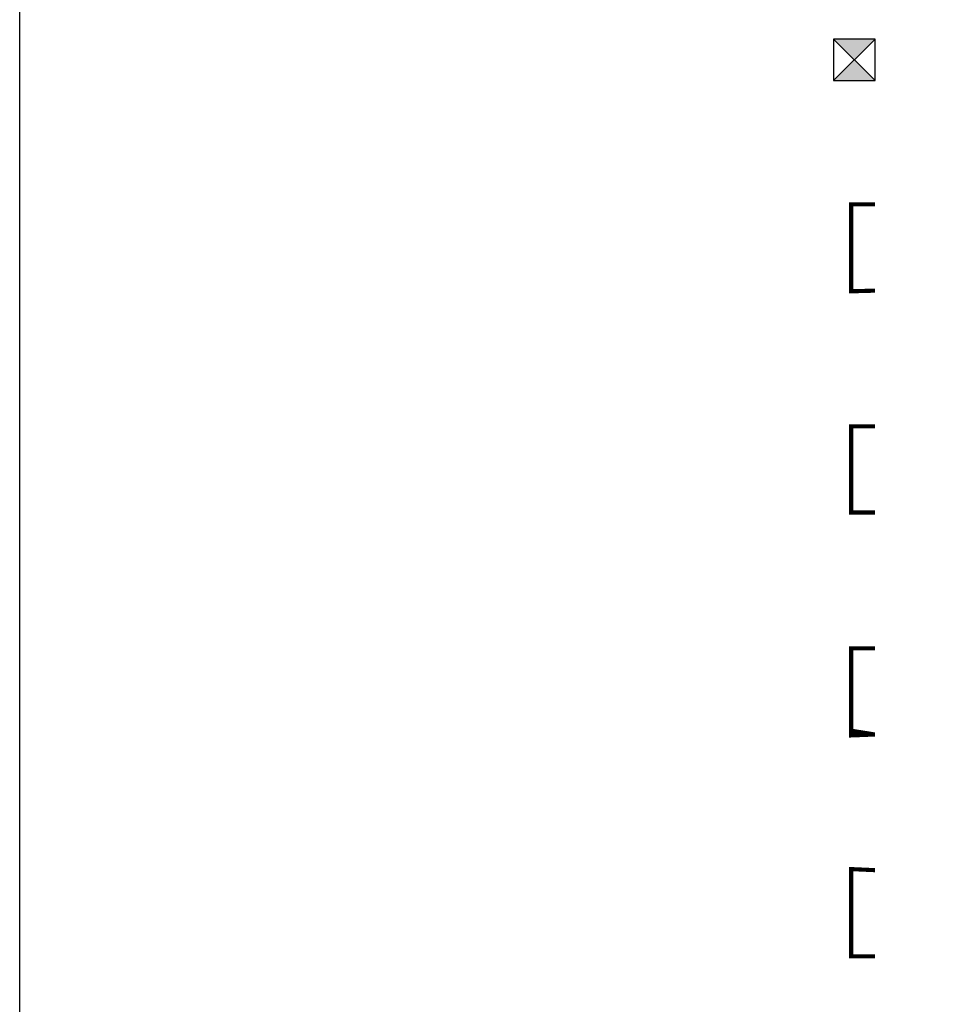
# Model space of a CAD drawing. Header units: metres. Extents: x 253937 to 254715, y 593208 to 593613.
# Tile 4 of 10: x 254646.72 to 254653.37, y 593248.25 to 593255.39. Entities that reach past the tile are written whole.
import ezdxf

# ---------------------------------------------------------------- set-up
doc = ezdxf.new("R2010")
doc.units = ezdxf.units.M
doc.linetypes.add('RI-DRAINAGE', pattern=[19.200000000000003, 6, -1.8, 1.8, -1.8, 2.4, -1.8, 1.8, -1.8])
for name, color, linetype, lineweight in [('N-WE-RI-DRAINAGE-G_100mm', 44, 'RI-DRAINAGE', 50), ('N-WE-RI-GWA_HULPSTUK-S-200', 30, 'Continuous', 25), ('N-WE-RI-HWA_HULPSTUK-S-200', 150, 'Continuous', 25), ('N-WE-RI-HWA_KOLK-S-200', 2, 'Continuous', 25)]:
    doc.layers.add(name, color=color, linetype=linetype, lineweight=lineweight)
doc.layers.add('N-WE-RI-DRAINAGE-G_80mm', color=7, linetype='RI-DRAINAGE', lineweight=50, true_color=0x00ad82)
doc.layers.add('X-XX-AL-HULPLIJN-GD', color=7, linetype='Continuous', lineweight=25, plot=False)

# ---------------------------------------------------------------- blocks, each defined once
blk = doc.blocks.new('N-SRI-KOLK_STRAAT_300X300-SO')
h = blk.add_hatch(color=256)
h.dxf.hatch_style = 1
h.paths.add_polyline_path([(-4.263117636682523e-13, 0.7500000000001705), (0.7499999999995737, 1.500000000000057), (-0.7500000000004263, 1.500000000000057)])
h.paths.add_polyline_path([(-0.7500000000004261, 2.842170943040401e-13), (0.7499999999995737, 2.83995049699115e-13), (-4.263256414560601e-13, 0.7500000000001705)])
for p, q in [((-0.7500000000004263, 2.842170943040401e-13), (0.7499999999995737, 1.500000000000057)), ((0.7499999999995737, 2.842170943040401e-13), (-0.7500000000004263, 1.500000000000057))]:
    blk.add_line(p, q)
at = {"flags": 128}
blk.add_lwpolyline([(-0.7500000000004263, 2.842170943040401e-13), (0.7499999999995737, 2.842170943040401e-13), (0.7499999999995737, 1.500000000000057), (-0.7500000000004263, 1.500000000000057)], close=True, dxfattribs=at)

msp = doc.modelspace()

# ---------------------------------------------------------------- linework, layer by layer
at = {"layer": 'N-WE-RI-DRAINAGE-G_100mm', "linetype": 'Continuous', "ltscale": 12, "const_width": 0.02999999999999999, "elevation": 7055.849716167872, "flags": 128}
msp.add_lwpolyline([(254652.9198814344, 593249.2265969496), (254652.7466801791, 593249.2265969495), (254652.7466801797, 593248.6015969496), (254652.9198814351, 593248.6015969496)], dxfattribs=at)
at = {"layer": 'N-WE-RI-DRAINAGE-G_80mm', "linetype": 'ByBlock', "ltscale": 5, "const_width": 0.03, "elevation": 7055.849716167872, "flags": 128}
msp.add_lwpolyline([(254652.9198814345, 593250.834883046), (254652.7466801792, 593250.834883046), (254652.7466801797, 593250.2098830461), (254652.9198814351, 593250.209883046)], dxfattribs=at)
at = {"layer": 'N-WE-RI-GWA_HULPSTUK-S-200', "linetype": 'ByBlock', "ltscale": 5, "const_width": 0.03, "elevation": 7055.849716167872, "flags": 128}
msp.add_lwpolyline([(254652.9198814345, 593252.4431691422), (254652.7466801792, 593252.4431691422), (254652.7466801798, 593251.8181691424), (254652.9198814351, 593251.8181691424)], dxfattribs=at)
at = {"layer": 'N-WE-RI-HWA_HULPSTUK-S-200', "const_width": 0.03, "elevation": 7055.849716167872}
msp.add_lwpolyline([(254652.9198814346, 593254.0514552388), (254652.7466801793, 593254.0514552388), (254652.7466801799, 593253.426455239), (254652.9198814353, 593253.4264552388)], dxfattribs=at)
at = {"layer": 'X-XX-AL-HULPLIJN-GD', "color": 1}
msp.add_lwpolyline([(254646.7213317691, 593309.8135995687), (254669.4531250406, 593309.8135995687), (254669.4531250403, 593207.9604107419), (254646.7213317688, 593207.9604107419)], close=True, dxfattribs=at)

# ---------------------------------------------------------------- block references
at = {"layer": 'N-WE-RI-HWA_KOLK-S-200', "xscale": 0.1999999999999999, "yscale": 0.1999999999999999, "zscale": 0.1999999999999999}
msp.add_blockref('N-SRI-KOLK_STRAAT_300X300-SO', (254652.7698814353, 593254.9488020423, 7055.849716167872), dxfattribs=at)

doc.saveas('drawing.dxf')
